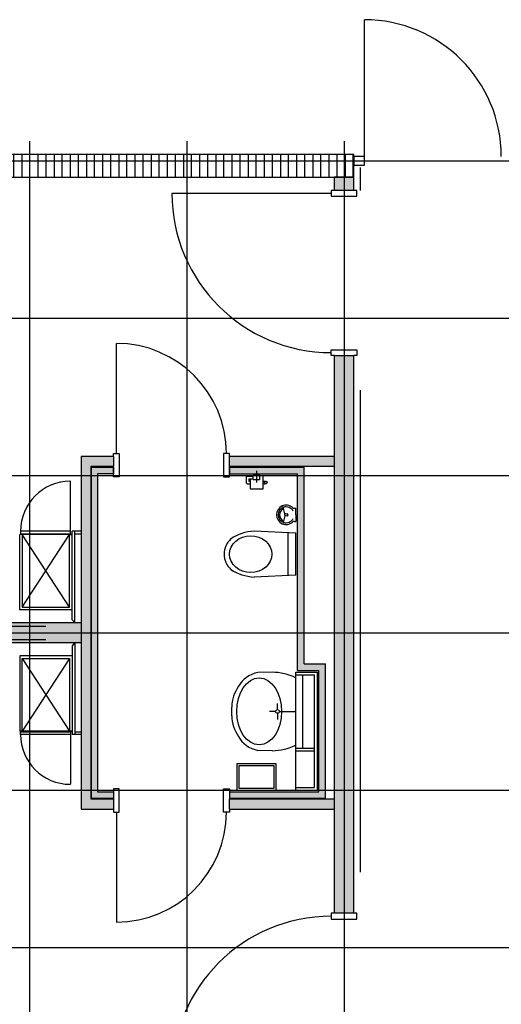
# Model space of a CAD drawing. Header units: millimetres. Extents: x 2502971067 to 2502991033, y 5626762590 to 5626807088.
# Tile 91 of 109: x 2502977375 to 2502981050, y 5626799576 to 5626807088. Entities that reach past the tile are written whole.
import ezdxf

# ---------------------------------------------------------------- set-up
doc = ezdxf.new("R2010")
doc.units = ezdxf.units.MM
for name, color, linetype in [('A_Raster', 253, 'Continuous'), ('A_Schraffur-F90-Brandabschnitt', 2, 'Continuous'), ('A_Schraffur-Wand', 9, 'Continuous'), ('A_Tür', 1, 'Continuous'), ('A_Tür-T90', 1, 'Continuous'), ('A_Tür-T90-Brandabschnitt', 1, 'Continuous'), ('A_Wand', 7, 'Continuous'), ('A_Wand-F90-Brandabschnitt', 7, 'Continuous'), ('A_Wand-Nasszelle', 7, 'Continuous'), ('I_Möbel', 2, 'Continuous'), ('I_Sanitär', 2, 'Continuous')]:
    doc.layers.add(name, color=color, linetype=linetype)

msp = doc.modelspace()

# ---------------------------------------------------------------- hatches: boundary and pattern name
at = {"layer": 'A_Schraffur-F90-Brandabschnitt'}
h = msp.add_hatch(dxfattribs=at)
h.set_pattern_fill('_USER', color=256, scale=100, angle=45, double=1, pattern_type=0)
h.set_pattern_definition([(45, (0, 0), (-70.7106781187, 70.7106781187), []), (135, (0, 0), (-70.7106781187, -70.7106781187), [])])
h.paths.add_polyline_path([(2502979925, 5626806060), (2502972345, 5626806059.9985), (2502972345, 5626805885), (2502979925, 5626805885)])
at = {"layer": 'A_Schraffur-Wand'}
h = msp.add_hatch(color=256, dxfattribs=at)
h.dxf.hatch_style = 1
h.paths.add_polyline_path([(2502979775, 5626805885), (2502979775, 5626805785), (2502979925, 5626805785), (2502979925, 5626805885)])
h = msp.add_hatch(color=256, dxfattribs=at)
h.dxf.hatch_style = 1
h.paths.add_polyline_path([(2502979925, 5626804525), (2502979775, 5626804525), (2502979775, 5626800269.9995), (2502979925, 5626800269.9995)])
for points in [[(2502977845, 5626803754.997), (2502977845, 5626801065), (2502977920, 5626801065), (2502977920, 5626803754.997)], [(2502977920, 5626803679.997), (2502978090.006233, 5626803679.997), (2502978090.006233, 5626803754.997), (2502977920, 5626803754.997)], [(2502979775, 5626803754.997), (2502978975.006233, 5626803754.997), (2502978975.006233, 5626803679.997), (2502979775, 5626803679.997)], [(2502977920, 5626801065), (2502978090.00374, 5626801065), (2502978090.00374, 5626801140), (2502977920, 5626801140)], [(2502979775, 5626801140), (2502978975.00374, 5626801140), (2502978975.00374, 5626801065), (2502979775, 5626801065)]]:
    msp.add_hatch(color=256, dxfattribs=at).paths.add_polyline_path(points, flags=0)
h = msp.add_hatch(color=256, dxfattribs=at)
h.dxf.hatch_style = 1
h.paths.add_polyline_path([(2502975894.998, 5626802484.99946), (2502975894.998, 5626802334.99946), (2502977845, 5626802334.99946), (2502977845, 5626802484.99946)])
at = {"layer": 'A_Wand-Nasszelle'}
for points in [[(2502977920, 5626801147.5), (2502978090.00374, 5626801147.5), (2502978090.00374, 5626801197.5), (2502977970, 5626801197.5), (2502977970, 5626803622.497), (2502978090.00125, 5626803622.497), (2502978090.00125, 5626803672.497), (2502977920, 5626803672.497)], [(2502978975.00125, 5626801147.5), (2502979707.5, 5626801147.5), (2502979707.5, 5626802172.497), (2502979545, 5626802172.497), (2502979545, 5626803672.497), (2502978975.00125, 5626803672.497), (2502978975.00125, 5626803622.497), (2502979495, 5626803622.497), (2502979495, 5626802122.497), (2502979657.5, 5626802122.497), (2502979657.5, 5626801197.5), (2502978975.00125, 5626801197.5)]]:
    msp.add_hatch(color=256, dxfattribs=at).paths.add_polyline_path(points)

# ---------------------------------------------------------------- linework, layer by layer
at = {"layer": 'A_Raster'}
for p, q in [((2502977450, 5626806160), (2502977450, 5626762660)), ((2502978650, 5626806160), (2502978650, 5626762660)), ((2502979850, 5626806160), (2502979850, 5626762660)), ((2502971300, 5626806010), (2502990800, 5626806010)), ((2502971300, 5626804810), (2502990800, 5626804810)), ((2502971300, 5626803610), (2502990800, 5626803610)), ((2502971300, 5626802410), (2502990800, 5626802410)), ((2502971300, 5626801210), (2502990800, 5626801210)), ((2502971300, 5626800010), (2502990800, 5626800010))]:
    msp.add_line(p, q, dxfattribs=at)
at = {"layer": 'A_Tür'}
for p, q in [((2502979752, 5626805762.5), (2502978537, 5626805762.5)), ((2502979775, 5626805785), (2502979752, 5626805785)), ((2502979752, 5626805785), (2502979752, 5626805740)), ((2502979752, 5626805740), (2502979948, 5626805740)), ((2502979948, 5626805785), (2502979925, 5626805785)), ((2502979948, 5626805740), (2502979948, 5626805785)), ((2502978112.506233, 5626803777.997), (2502978112.506233, 5626804617.997)), ((2502979752, 5626804525), (2502979752, 5626804570)), ((2502979752, 5626804570), (2502979948, 5626804570)), ((2502979948, 5626804570), (2502979948, 5626804525)), ((2502979775, 5626804525), (2502979752, 5626804525)), ((2502979948, 5626804525), (2502979925, 5626804525)), ((2502978090.006233, 5626803754.997), (2502978090.006233, 5626803777.997)), ((2502978090.006233, 5626803777.997), (2502978135.006233, 5626803777.997)), ((2502978135.006233, 5626803777.997), (2502978135.006233, 5626803599.497)), ((2502978975.006233, 5626803777.997), (2502978930.006233, 5626803777.997)), ((2502978930.006233, 5626803777.997), (2502978930.006233, 5626803599.497)), ((2502978975.006233, 5626803754.997), (2502978975.006233, 5626803777.997)), ((2502978090.006233, 5626803599.497), (2502978090.006233, 5626803679.997)), ((2502978975.006233, 5626803599.497), (2502978975.006233, 5626803679.997)), ((2502978135.006233, 5626803599.497), (2502978090.006233, 5626803599.497)), ((2502978930.006233, 5626803599.497), (2502978975.006233, 5626803599.497)), ((2502978135.00374, 5626801220.5), (2502978090.00374, 5626801220.5)), ((2502978090.00374, 5626801220.5), (2502978090.00374, 5626801140)), ((2502978135.00374, 5626801042), (2502978135.00374, 5626801220.5)), ((2502978930.00374, 5626801042), (2502978930.00374, 5626801220.5)), ((2502978930.00374, 5626801220.5), (2502978975.00374, 5626801220.5)), ((2502978975.00374, 5626801220.5), (2502978975.00374, 5626801140)), ((2502978090.00374, 5626801065), (2502978090.00374, 5626801042)), ((2502978090.00374, 5626801042), (2502978135.00374, 5626801042)), ((2502978112.50374, 5626801042), (2502978112.50374, 5626800202)), ((2502978975.00374, 5626801042), (2502978930.00374, 5626801042)), ((2502978975.00374, 5626801065), (2502978975.00374, 5626801042)), ((2502979775, 5626800269.9995), (2502979752, 5626800269.9995)), ((2502979752, 5626800269.9995), (2502979752, 5626800224.9995)), ((2502979948, 5626800269.9995), (2502979925, 5626800269.9995)), ((2502979948, 5626800224.9995), (2502979948, 5626800269.9995)), ((2502979752, 5626800224.9995), (2502979948, 5626800224.9995))]:
    msp.add_line(p, q, dxfattribs=at)
for centre, radius, start, end in [((2502979752, 5626805762.5), 1215, 180, 270), ((2502978112.506233, 5626803777.997), 840, 0, 90), ((2502978112.50374, 5626801042), 840, 270, 0), ((2502979752, 5626799032.4995), 1215, 90, 180)]:
    msp.add_arc(centre, radius, start, end, dxfattribs=at)
at = {"layer": 'A_Tür-T90'}
msp.add_line((2502979925, 5626806042.5), (2502979925, 5626805977.5), dxfattribs=at)
at = {"layer": 'A_Tür-T90-Brandabschnitt'}
for p, q in [((2502980005, 5626806042.5), (2502980005, 5626807087.5)), ((2502980005, 5626806042.5), (2502979925, 5626806042.5)), ((2502980005, 5626805977.5), (2502980005, 5626806042.5)), ((2502979925, 5626805977.5), (2502980005, 5626805977.5))]:
    msp.add_line(p, q, dxfattribs=at)
msp.add_arc((2502980005, 5626806042.5), 1045, 0, 90, dxfattribs=at)
at = {"layer": 'A_Wand'}
for p, q in [((2502979775, 5626805885), (2502979775, 5626805785)), ((2502979925, 5626805885), (2502979775, 5626805885)), ((2502979925, 5626805785), (2502979925, 5626805885)), ((2502979925, 5626805785), (2502979775, 5626805785)), ((2502979775, 5626804525), (2502979775, 5626800269.9995)), ((2502979775, 5626804525), (2502979925, 5626804525)), ((2502979925, 5626800269.9995), (2502979925, 5626804525)), ((2502977845, 5626803754.997), (2502977845, 5626801065)), ((2502977920, 5626803754.997), (2502977845, 5626803754.997)), ((2502978090.006233, 5626803754.997), (2502977920, 5626803754.997)), ((2502978090.006233, 5626803754.997), (2502978090.006233, 5626803679.997)), ((2502979775, 5626803754.997), (2502978975.006233, 5626803754.997)), ((2502978975.006233, 5626803679.997), (2502978975.006233, 5626803754.997)), ((2502977920, 5626803679.997), (2502978090.006233, 5626803679.997)), ((2502977920, 5626801140), (2502977920, 5626803679.997)), ((2502977920, 5626803672.497), (2502977920, 5626801147.5)), ((2502978090.00125, 5626803672.497), (2502977920, 5626803672.497)), ((2502977920, 5626803672.497), (2502977920, 5626802472.502)), ((2502977920, 5626803672.497), (2502978090.00125, 5626803672.497)), ((2502978090.00623, 5626803672.497), (2502978090.00125, 5626803622.497)), ((2502978090.00125, 5626803672.497), (2502978090.00125, 5626803622.497)), ((2502978975.00125, 5626803622.497), (2502978975.00125, 5626803672.497)), ((2502978975.00125, 5626803672.497), (2502978975.00125, 5626803622.497)), ((2502978975.00125, 5626803672.497), (2502979545, 5626803672.497)), ((2502978975.006233, 5626803679.997), (2502979775, 5626803679.997)), ((2502979545, 5626802172.497), (2502979545, 5626803672.497)), ((2502977970, 5626803622.497), (2502977970, 5626801197.5)), ((2502978090.00125, 5626803622.497), (2502977970, 5626803622.497)), ((2502978975.00125, 5626803622.497), (2502979495, 5626803622.497)), ((2502979495, 5626802122.497), (2502979495, 5626803622.497)), ((2502977845, 5626802484.99946), (2502975894.998, 5626802484.99946)), ((2502976694.95768, 5626802459.99998), (2502977575, 5626802459.99998)), ((2502976694.95768, 5626802359.98839), (2502977575, 5626802359.98839)), ((2502975894.998, 5626802334.99946), (2502977845, 5626802334.99946)), ((2502977920, 5626802347.502), (2502977920, 5626801147.5)), ((2502979545, 5626802172.497), (2502979707.5, 5626802172.497)), ((2502979707.5, 5626801147.5), (2502979707.5, 5626802172.497)), ((2502979482.5, 5626802109.997), (2502979645, 5626802109.997)), ((2502979482.5, 5626801210), (2502979482.5, 5626802109.997)), ((2502979482.5, 5626802089.997), (2502979625, 5626802089.997)), ((2502979495, 5626802122.497), (2502979657.5, 5626802122.497)), ((2502979625, 5626801230), (2502979625, 5626802089.997)), ((2502979645, 5626802109.997), (2502979645, 5626801210)), ((2502979657.5, 5626801197.5), (2502979657.5, 5626802122.497)), ((2502979482.5, 5626801529.9985), (2502979625, 5626801529.9985)), ((2502979482.5, 5626801509.9985), (2502979625, 5626801509.9985)), ((2502979482.5, 5626801230), (2502979625, 5626801230)), ((2502977970, 5626801197.5), (2502978090.00374, 5626801197.5)), ((2502978090.00374, 5626801197.5), (2502978090.00374, 5626801147.5)), ((2502978975.00125, 5626801197.5), (2502979657.5, 5626801197.5)), ((2502978975.00125, 5626801197.5), (2502978975.00125, 5626801147.5)), ((2502979482.5, 5626801210), (2502979645, 5626801210)), ((2502977920, 5626801147.5), (2502978090.00374, 5626801147.5)), ((2502977920, 5626801147.5), (2502978090.00285, 5626801147.5)), ((2502978090.00374, 5626801140), (2502977920, 5626801140)), ((2502978090.00374, 5626801140), (2502978090.00374, 5626801065)), ((2502978975.00033, 5626801147.5), (2502979707.5, 5626801147.5)), ((2502978975.00125, 5626801147.5), (2502979707.5, 5626801147.5)), ((2502979775, 5626801140), (2502978975.00374, 5626801140)), ((2502978975.00374, 5626801065), (2502978975.00374, 5626801140)), ((2502977845, 5626801065), (2502977920, 5626801065)), ((2502977920, 5626801065), (2502978090.00374, 5626801065)), ((2502978975.00374, 5626801065), (2502979775, 5626801065)), ((2502979925, 5626800269.9995), (2502979775, 5626800269.9995))]:
    msp.add_line(p, q, dxfattribs=at)
at = {"layer": 'A_Wand-F90-Brandabschnitt'}
for p, q in [((2502979925, 5626806060), (2502972345, 5626806059.9985)), ((2502979925, 5626805885), (2502979925, 5626806060)), ((2502972345, 5626805885), (2502979925, 5626805885))]:
    msp.add_line(p, q, dxfattribs=at)
at = {"layer": 'I_Möbel'}
for p, q in [((2502979975, 5626805785), (2502979975, 5626805960)), ((2502979975, 5626800584.9995), (2502979975, 5626804260)), ((2502977761.99772, 5626803184.98475), (2502977761.99772, 5626803565.98247)), ((2502977381, 5626803184.98475), (2502977381, 5626803164.98475)), ((2502977761.99772, 5626803184.98475), (2502977381, 5626803184.98475)), ((2502977761.99772, 5626803164.98475), (2502977761.99772, 5626803184.98475)), ((2502977845, 5626803184.98475), (2502977775, 5626803184.98475)), ((2502977775, 5626802508.57901), (2502977775, 5626803184.98475)), ((2502977795.00356, 5626802484.9985), (2502977795.00356, 5626803184.98625)), ((2502977375.00209, 5626802584.98138), (2502977375.00209, 5626803159.96303)), ((2502977395, 5626803159.96303), (2502977375.00209, 5626803159.96303)), ((2502977381, 5626803164.98475), (2502977761.99772, 5626803164.98475)), ((2502977395, 5626803159.96303), (2502977395, 5626802604.98138)), ((2502977755, 5626802604.98138), (2502977395, 5626803159.96303)), ((2502977395, 5626802604.98138), (2502977755, 5626803159.96303)), ((2502977755, 5626803159.96303), (2502977395, 5626803159.96303)), ((2502977754.99902, 5626803159.96303), (2502977775, 5626803159.96303)), ((2502977754.99902, 5626803159.95703), (2502977775, 5626803159.96303)), ((2502977755, 5626802604.98138), (2502977755, 5626803159.96303)), ((2502977775, 5626803159.96303), (2502977755, 5626803159.96303)), ((2502977775, 5626802604.98138), (2502977775, 5626803159.96303)), ((2502977795.00356, 5626803164.98625), (2502977845, 5626803164.98475)), ((2502977775, 5626802584.98138), (2502977375.00209, 5626802584.98138)), ((2502977395, 5626802604.98138), (2502977755, 5626802604.98138)), ((2502977795.00356, 5626802484.9985), (2502977775, 5626802508.57901)), ((2502977795.00356, 5626802334.98987), (2502977775, 5626802311.40936)), ((2502977775, 5626802311.40936), (2502977775, 5626801635.00362)), ((2502977795.00356, 5626802334.98987), (2502977795.00356, 5626801635.00212)), ((2502977375.00209, 5626802235.00699), (2502977375.00209, 5626801660.02534)), ((2502977775, 5626802235.00699), (2502977375.00209, 5626802235.00699)), ((2502977395, 5626801660.02534), (2502977395, 5626802215.00699)), ((2502977755, 5626802215.00699), (2502977395, 5626801660.02534)), ((2502977395, 5626802215.00699), (2502977755, 5626801660.02534)), ((2502977395, 5626802215.00699), (2502977755, 5626802215.00699)), ((2502977755, 5626802215.00699), (2502977755, 5626801660.02534)), ((2502977775, 5626802215.00699), (2502977775, 5626801660.02534)), ((2502977395, 5626801660.02534), (2502977375.00209, 5626801660.02534)), ((2502977381, 5626801635.00362), (2502977381, 5626801655.00362)), ((2502977381, 5626801655.00362), (2502977761.99772, 5626801655.00362)), ((2502977761.99772, 5626801635.00362), (2502977381, 5626801635.00362)), ((2502977755, 5626801660.02534), (2502977395, 5626801660.02534)), ((2502977754.99902, 5626801660.03134), (2502977775, 5626801660.02534)), ((2502977754.99902, 5626801660.02534), (2502977775, 5626801660.02534)), ((2502977775, 5626801660.02534), (2502977755, 5626801660.02534)), ((2502977761.99772, 5626801655.00362), (2502977761.99772, 5626801635.00362)), ((2502977761.99772, 5626801635.00362), (2502977761.99772, 5626801254.0059)), ((2502977845, 5626801635.00362), (2502977775, 5626801635.00362)), ((2502977795.00356, 5626801655.00212), (2502977845, 5626801655.00362))]:
    msp.add_line(p, q, dxfattribs=at)
for centre, start, end in [((2502977761.99772, 5626803184.98475), 90, 180), ((2502977761.99772, 5626801635.00362), 180, 270)]:
    msp.add_arc(centre, 380.997718, start, end, dxfattribs=at)
at = {"layer": 'I_Sanitär'}
for p, q in [((2502979182.5001, 5626803644.72709), (2502979182.5001, 5626803557.27393)), ((2502979102.5001, 5626803594.9969), (2502979102.5001, 5626803594.9969)), ((2502979102.5001, 5626803594.9969), (2502979102.5001, 5626803557.4969)), ((2502979109.72227, 5626803604.9969), (2502979157.5001, 5626803604.9969)), ((2502979122.5001, 5626803584.9969), (2502979157.5001, 5626803584.9969)), ((2502979122.5001, 5626803584.9969), (2502979122.5001, 5626803567.4969)), ((2502979122.5001, 5626803567.4969), (2502979132.5001, 5626803567.4969)), ((2502979157.5001, 5626803607.4969), (2502979132.5001, 5626803607.4969)), ((2502979132.5001, 5626803607.4969), (2502979132.5001, 5626803604.9969)), ((2502979132.5001, 5626803584.9969), (2502979132.5001, 5626803507.4969)), ((2502979157.5001, 5626803579.9969), (2502979157.5001, 5626803609.9969)), ((2502979207.5001, 5626803609.9969), (2502979157.5001, 5626803609.9969)), ((2502979157.5001, 5626803579.9969), (2502979207.5001, 5626803579.9969)), ((2502979207.5001, 5626803579.9969), (2502979207.5001, 5626803609.9969)), ((2502979232.5001, 5626803607.4969), (2502979207.5001, 5626803607.4969)), ((2502979232.5001, 5626803507.4969), (2502979232.5001, 5626803607.4969)), ((2502979232.5001, 5626803567.4969), (2502979252.5001, 5626803567.4969)), ((2502979109.72227, 5626803547.4969), (2502979132.5001, 5626803547.4969)), ((2502979132.5001, 5626803507.4969), (2502979232.5001, 5626803507.4969)), ((2502979232.5001, 5626803547.4969), (2502979248.76143, 5626803547.4969)), ((2502979397.12887, 5626803317.62832), (2502979383.19239, 5626803379.53576)), ((2502979469.285, 5626803359.9985), (2502979469.285, 5626803359.9985)), ((2502979471.78923, 5626803359.9985), (2502979482.5, 5626803359.9985)), ((2502979482.5, 5626803309.9985), (2502979482.5, 5626803359.9985)), ((2502979397.12887, 5626803302.36868), (2502979383.19239, 5626803240.46124)), ((2502979402.03768, 5626803317.62832), (2502979397.12887, 5626803317.62832)), ((2502979402.03768, 5626803302.36869), (2502979397.12887, 5626803302.36869)), ((2502979408.50188, 5626803309.9985), (2502979408.50188, 5626803309.9985)), ((2502979408.50189, 5626803317.62832), (2502979408.50189, 5626803317.62832)), ((2502979408.50189, 5626803302.36869), (2502979408.50189, 5626803302.36869)), ((2502979414.96609, 5626803317.62832), (2502979416.1317, 5626803317.62832)), ((2502979414.96609, 5626803317.62832), (2502979414.96609, 5626803317.62832)), ((2502979414.96609, 5626803302.36869), (2502979416.1317, 5626803302.36869)), ((2502979414.96609, 5626803302.36869), (2502979414.96609, 5626803302.36869)), ((2502979469.285, 5626803259.9985), (2502979469.285, 5626803259.9985)), ((2502979471.78923, 5626803259.9985), (2502979482.5, 5626803259.9985)), ((2502979482.5, 5626803309.9985), (2502979482.5, 5626803259.9985)), ((2502979482.5, 5626803171.33248), (2502979163.81836, 5626803184.3442)), ((2502979422.16602, 5626803173.79733), (2502979422.16602, 5626802847.88131)), ((2502979482.5, 5626802848.66452), (2502979482.5, 5626803171.33248)), ((2502979482.5, 5626802848.66452), (2502979163.81836, 5626802835.65475)), ((2502979300.63503, 5626802109.41192), (2502979191.9234, 5626802107.76068)), ((2502979482.5, 5626801553.50488), (2502979482.5, 5626802066.48685)), ((2502979532.37175, 5626802089.997), (2502979532.37175, 5626801529.9985)), ((2502978992.57821, 5626801776.17952), (2502978992.57821, 5626801843.8122)), ((2502979342.03692, 5626801824.32164), (2502979342.03692, 5626801871.54982)), ((2502979327.74716, 5626801809.997), (2502979280.63394, 5626801809.997)), ((2502979342.03692, 5626801795.67236), (2502979342.03692, 5626801748.44418)), ((2502979356.32669, 5626801809.997), (2502979482.5, 5626801809.997)), ((2502979300.63503, 5626801509.997), (2502979191.9234, 5626801512.23105)), ((2502979032.5, 5626801410), (2502979032.5, 5626801210)), ((2502979332.5, 5626801410), (2502979032.5, 5626801410)), ((2502979317.5, 5626801395), (2502979047.5, 5626801395)), ((2502979047.5, 5626801395), (2502979047.5, 5626801224.997)), ((2502979317.5, 5626801224.997), (2502979317.5, 5626801395)), ((2502979332.5, 5626801210), (2502979332.5, 5626801410)), ((2502979032.5, 5626801210), (2502979332.5, 5626801210)), ((2502979047.5, 5626801224.997), (2502979317.5, 5626801224.997))]:
    msp.add_line(p, q, dxfattribs=at)
for centre in [(2502979252.5001, 5626803557.4969), (2502979408.50189, 5626803309.9985)]:
    msp.add_circle(centre, 10, dxfattribs=at)
for centre, radius, start, end in [((2502979408.50189, 5626803309.9985), 74, 48.4642622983, 180.0000029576), ((2502979408.50188, 5626803309.9985), 60.783114, 109.999990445, 180), ((2502979408.50189, 5626803309.9985), 49.999524, 119.9999998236, 180.0000043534), ((2502979408.50189, 5626803309.9985), 60.783114, 27.8025924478, 110.0000001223), ((2502979471.78923, 5626803381.44199), 21.443493, 228.4642643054, 270), ((2502979408.50189, 5626803309.9985), 74, 179.9999970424, 311.5357377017), ((2502979408.50188, 5626803309.9985), 60.783114, 180, 250.000009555), ((2502979408.50189, 5626803309.9985), 49.999524, 179.9999956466, 240.0000001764), ((2502979408.50189, 5626803309.9985), 60.783114, 249.9999998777, 332.197408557), ((2502979416.1317, 5626803309.9985), 7.629813, 270, 90), ((2502979471.78923, 5626803238.55501), 21.443493, 90, 131.5357356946), ((2502979178.22266, 5626802841.31491), 343.328114, 92.4045337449, 123.9044055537), ((2502979081.54297, 5626803015.43014), 145.873098, 130.5501213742, 182.1331776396), ((2502979081.54492, 5626803004.57077), 145.873098, 177.8668504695, 229.4498786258), ((2502979178.22363, 5626803178.68014), 343.328114, 236.0951842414, 267.5953033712)]:
    msp.add_arc(centre, radius, start, end, dxfattribs=at)
for centre, major_axis, ratio, start_param, end_param in [((2502979109.72227, 5626803594.9969), (0, -10), 0.7222167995, 3.1415926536, 4.7123889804), ((2502979109.72227, 5626803557.4969), (0, -10), 0.7222167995, 4.7123889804, 6.2831853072), ((2502979246.70213, 5626801917.02321), (224.020922, 0.000237), 0.8780886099, 1.8178267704, 2.6923202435), ((2502979291.80293, 5626801762.05427), (395.683807, 0), 0.8780886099, 1.0679253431, 1.548473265), ((2502979367.37831, 5626801834.45897), (374.951138, 0), 0.8780886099, 2.6061085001, 3.1131803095), ((2502979367.37831, 5626801785.53503), (374.951138, -0.000037), 0.8780886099, 3.1700120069, 3.6770769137), ((2502979246.70213, 5626801702.97079), (224.020922, -0.000022), 0.8780886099, 3.5908640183, 4.4653605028), ((2502979291.80293, 5626801857.93746), (395.683807, -0.000039), 0.8780886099, 4.7347121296, 5.2152600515)]:
    msp.add_ellipse(centre, major_axis=major_axis, ratio=ratio, start_param=start_param, end_param=end_param, dxfattribs=at)
for centre, major_axis, ratio in [((2502979137.82031, 5626803010.00045), (-161.846714, 0.000015), 0.8636363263), ((2502979202.2963, 5626801809.99701), (0.000023, 255.428957), 0.6691976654), ((2502979342.03692, 5626801809.997), (0.000001, 14.324437), 0.9975656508)]:
    msp.add_ellipse(centre, major_axis=major_axis, ratio=ratio, dxfattribs=at)

doc.saveas('drawing.dxf')
